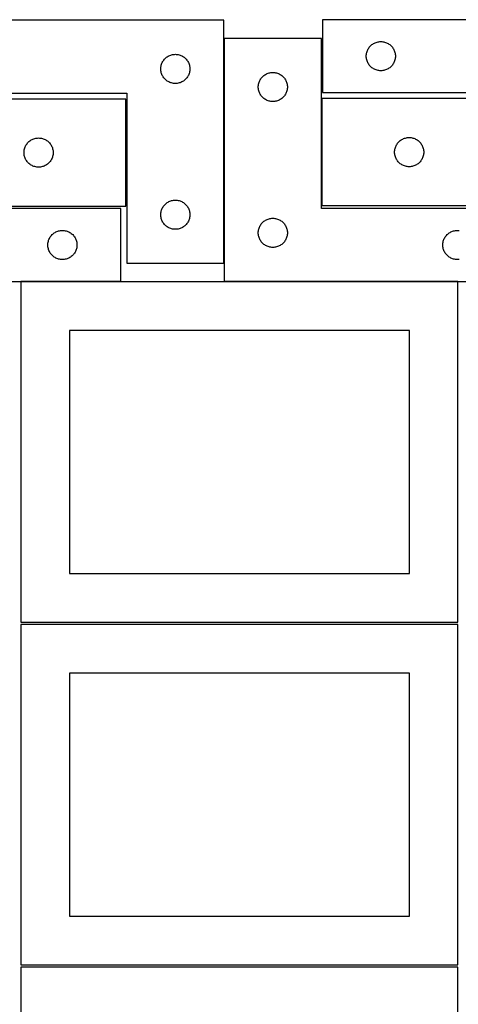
# Model space of a CAD drawing. Header units: millimetres. Extents: x 7 to 1243, y 7 to 2493.
# Tile 16 of 19: x 549 to 820, y 1886 to 2493. Entities that reach past the tile are written whole.
import ezdxf

# ---------------------------------------------------------------- set-up
doc = ezdxf.new("R2010")
doc.units = ezdxf.units.MM
doc.layers.add('COMMON', color=5, linetype='CONTINUOUS', true_color=0x0000ff)
doc.layers.add('CUT', color=7, linetype='CONTINUOUS', true_color=0x000000)

msp = doc.modelspace()

# ---------------------------------------------------------------- linework, layer by layer
at = {"layer": 'COMMON'}
for p, q in [((675.076755, 2343.103583), (675.076755, 2481.930532)), ((611.201719, 2331.830532), (549.562864, 2331.830532)), ((819.562864, 2331.830532), (675.176755, 2331.830532))]:
    msp.add_line(p, q, dxfattribs=at)
at = {"layer": 'CUT'}
for p, q in [((674.976754, 2493.103583), (494.976754, 2493.103583)), ((674.976754, 2343.103583), (674.976754, 2493.103583)), ((915.928262, 2493.472479), (735.928262, 2493.472479)), ((735.928262, 2493.472479), (735.928262, 2448.472479)), ((735.176755, 2481.930532), (675.176755, 2481.930532)), ((675.176755, 2481.930532), (675.176755, 2331.930532)), ((735.176755, 2376.930532), (735.176755, 2481.930532)), ((768.484111, 2479.287395), (769.035307, 2479.49485)), ((769.035307, 2479.49485), (769.59889, 2479.665812)), ((769.59889, 2479.665812), (770.172449, 2479.799547)), ((770.172449, 2479.799547), (770.753526, 2479.895483)), ((770.753526, 2479.895483), (771.339634, 2479.953209)), ((771.339634, 2479.953209), (771.928262, 2479.972479)), ((771.928262, 2479.972479), (772.51689, 2479.953209)), ((772.51689, 2479.953209), (773.102998, 2479.895483)), ((773.102998, 2479.895483), (773.684075, 2479.799547)), ((773.684075, 2479.799547), (774.257633, 2479.665812)), ((774.257633, 2479.665812), (774.821217, 2479.49485)), ((774.821217, 2479.49485), (775.372413, 2479.287395)), ((763.101194, 2472.728292), (763.234929, 2473.301851)), ((763.234929, 2473.301851), (763.405891, 2473.865434)), ((763.405891, 2473.865434), (763.613346, 2474.41663)), ((763.613346, 2474.41663), (763.856407, 2474.953077)), ((763.856407, 2474.953077), (764.134033, 2475.472479)), ((764.134033, 2475.472479), (764.445035, 2475.972611)), ((764.445035, 2475.972611), (764.788082, 2476.451332)), ((764.788082, 2476.451332), (765.161704, 2476.906591)), ((765.161704, 2476.906591), (765.564301, 2477.33644)), ((765.564301, 2477.33644), (765.99415, 2477.739037)), ((765.99415, 2477.739037), (766.449409, 2478.112659)), ((766.449409, 2478.112659), (766.92813, 2478.455706)), ((766.92813, 2478.455706), (767.428262, 2478.766708)), ((767.428262, 2478.766708), (767.947664, 2479.044334)), ((767.947664, 2479.044334), (768.484111, 2479.287395)), ((775.372413, 2479.287395), (775.90886, 2479.044334)), ((775.90886, 2479.044334), (776.428262, 2478.766708)), ((776.428262, 2478.766708), (776.928394, 2478.455706)), ((776.928394, 2478.455706), (777.407115, 2478.112659)), ((777.407115, 2478.112659), (777.862374, 2477.739037)), ((777.862374, 2477.739037), (778.292223, 2477.33644)), ((778.292223, 2477.33644), (778.69482, 2476.906591)), ((778.69482, 2476.906591), (779.068442, 2476.451332)), ((779.068442, 2476.451332), (779.411488, 2475.972611)), ((779.411488, 2475.972611), (779.72249, 2475.472479)), ((779.72249, 2475.472479), (780.000117, 2474.953077)), ((780.000117, 2474.953077), (780.243178, 2474.41663)), ((780.243178, 2474.41663), (780.450633, 2473.865434)), ((780.450633, 2473.865434), (780.621594, 2473.301851)), ((780.621594, 2473.301851), (780.755329, 2472.728292)), ((636.9049, 2467.084181), (637.182526, 2467.603583)), ((637.182526, 2467.603583), (637.493528, 2468.103715)), ((637.493528, 2468.103715), (637.836574, 2468.582435)), ((637.836574, 2468.582435), (638.210196, 2469.037695)), ((638.210196, 2469.037695), (638.612793, 2469.467544)), ((638.612793, 2469.467544), (639.042642, 2469.870141)), ((639.042642, 2469.870141), (639.497901, 2470.243763)), ((639.497901, 2470.243763), (639.976622, 2470.586809)), ((639.976622, 2470.586809), (640.476754, 2470.897811)), ((640.476754, 2470.897811), (640.996156, 2471.175437)), ((640.996156, 2471.175437), (641.532603, 2471.418498)), ((641.532603, 2471.418498), (642.083799, 2471.625954)), ((642.083799, 2471.625954), (642.647383, 2471.796915)), ((642.647383, 2471.796915), (643.220941, 2471.93065)), ((643.220941, 2471.93065), (643.802019, 2472.026586)), ((643.802019, 2472.026586), (644.388126, 2472.084313)), ((644.388126, 2472.084313), (644.976754, 2472.103583)), ((644.976754, 2472.103583), (645.565382, 2472.084313)), ((645.565382, 2472.084313), (646.15149, 2472.026586)), ((646.15149, 2472.026586), (646.732567, 2471.93065)), ((646.732567, 2471.93065), (647.306126, 2471.796915)), ((647.306126, 2471.796915), (647.869709, 2471.625954)), ((647.869709, 2471.625954), (648.420905, 2471.418498)), ((648.420905, 2471.418498), (648.957353, 2471.175437)), ((648.957353, 2471.175437), (649.476754, 2470.897811)), ((649.476754, 2470.897811), (649.976886, 2470.586809)), ((649.976886, 2470.586809), (650.455607, 2470.243763)), ((650.455607, 2470.243763), (650.910867, 2469.870141)), ((650.910867, 2469.870141), (651.340715, 2469.467544)), ((651.340715, 2469.467544), (651.743313, 2469.037695)), ((651.743313, 2469.037695), (652.116934, 2468.582435)), ((652.116934, 2468.582435), (652.459981, 2468.103715)), ((652.459981, 2468.103715), (652.770983, 2467.603583)), ((652.770983, 2467.603583), (653.048609, 2467.084181)), ((762.928262, 2470.972479), (762.947532, 2471.561107)), ((762.947532, 2470.383851), (762.928262, 2470.972479)), ((762.947532, 2471.561107), (763.005258, 2472.147215)), ((763.005258, 2469.797743), (762.947532, 2470.383851)), ((763.005258, 2472.147215), (763.101194, 2472.728292)), ((763.101194, 2469.216666), (763.005258, 2469.797743)), ((763.234929, 2468.643108), (763.101194, 2469.216666)), ((763.405891, 2468.079524), (763.234929, 2468.643108)), ((763.613346, 2467.528328), (763.405891, 2468.079524)), ((763.856407, 2466.991881), (763.613346, 2467.528328)), ((780.243178, 2467.528328), (780.000117, 2466.991881)), ((780.450633, 2468.079524), (780.243178, 2467.528328)), ((780.621594, 2468.643108), (780.450633, 2468.079524)), ((780.755329, 2469.216666), (780.621594, 2468.643108)), ((780.755329, 2472.728292), (780.851266, 2472.147215)), ((780.851266, 2469.797743), (780.755329, 2469.216666)), ((780.851266, 2472.147215), (780.908992, 2471.561107)), ((780.908992, 2470.383851), (780.851266, 2469.797743)), ((780.908992, 2471.561107), (780.928262, 2470.972479)), ((780.928262, 2470.972479), (780.908992, 2470.383851)), ((635.976754, 2463.103583), (635.996024, 2463.692211)), ((635.996024, 2462.514954), (635.976754, 2463.103583)), ((635.996024, 2463.692211), (636.053751, 2464.278318)), ((636.053751, 2461.928847), (635.996024, 2462.514954)), ((636.053751, 2464.278318), (636.149687, 2464.859396)), ((636.149687, 2461.34777), (636.053751, 2461.928847)), ((636.149687, 2464.859396), (636.283422, 2465.432954)), ((636.283422, 2460.774211), (636.149687, 2461.34777)), ((636.283422, 2465.432954), (636.454383, 2465.996538)), ((636.454383, 2465.996538), (636.661838, 2466.547734)), ((636.661838, 2466.547734), (636.9049, 2467.084181)), ((653.048609, 2467.084181), (653.29167, 2466.547734)), ((653.29167, 2466.547734), (653.499125, 2465.996538)), ((653.499125, 2465.996538), (653.670087, 2465.432954)), ((653.670087, 2465.432954), (653.803822, 2464.859396)), ((653.803822, 2461.34777), (653.670087, 2460.774211)), ((653.803822, 2464.859396), (653.899758, 2464.278318)), ((653.899758, 2461.928847), (653.803822, 2461.34777)), ((653.899758, 2464.278318), (653.957485, 2463.692211)), ((653.957485, 2462.514954), (653.899758, 2461.928847)), ((653.957485, 2463.692211), (653.976754, 2463.103583)), ((653.976754, 2463.103583), (653.957485, 2462.514954)), ((764.134033, 2466.472479), (763.856407, 2466.991881)), ((764.445035, 2465.972347), (764.134033, 2466.472479)), ((764.788082, 2465.493626), (764.445035, 2465.972347)), ((765.161704, 2465.038367), (764.788082, 2465.493626)), ((765.564301, 2464.608518), (765.161704, 2465.038367)), ((765.99415, 2464.205921), (765.564301, 2464.608518)), ((766.449409, 2463.832299), (765.99415, 2464.205921)), ((766.92813, 2463.489253), (766.449409, 2463.832299)), ((767.428262, 2463.17825), (766.92813, 2463.489253)), ((767.947664, 2462.900624), (767.428262, 2463.17825)), ((768.484111, 2462.657563), (767.947664, 2462.900624)), ((769.035307, 2462.450108), (768.484111, 2462.657563)), ((769.59889, 2462.279147), (769.035307, 2462.450108)), ((770.172449, 2462.145412), (769.59889, 2462.279147)), ((770.753526, 2462.049475), (770.172449, 2462.145412)), ((771.339634, 2461.991749), (770.753526, 2462.049475)), ((771.928262, 2461.972479), (771.339634, 2461.991749)), ((772.51689, 2461.991749), (771.928262, 2461.972479)), ((773.102998, 2462.049475), (772.51689, 2461.991749)), ((773.684075, 2462.145412), (773.102998, 2462.049475)), ((774.257633, 2462.279147), (773.684075, 2462.145412)), ((774.821217, 2462.450108), (774.257633, 2462.279147)), ((775.372413, 2462.657563), (774.821217, 2462.450108)), ((775.90886, 2462.900624), (775.372413, 2462.657563)), ((776.428262, 2463.17825), (775.90886, 2462.900624)), ((776.928394, 2463.489253), (776.428262, 2463.17825)), ((777.407115, 2463.832299), (776.928394, 2463.489253)), ((777.862374, 2464.205921), (777.407115, 2463.832299)), ((778.292223, 2464.608518), (777.862374, 2464.205921)), ((778.69482, 2465.038367), (778.292223, 2464.608518)), ((779.068442, 2465.493626), (778.69482, 2465.038367)), ((779.411488, 2465.972347), (779.068442, 2465.493626)), ((779.72249, 2466.472479), (779.411488, 2465.972347)), ((780.000117, 2466.991881), (779.72249, 2466.472479)), ((636.454383, 2460.210627), (636.283422, 2460.774211)), ((636.661838, 2459.659432), (636.454383, 2460.210627)), ((636.9049, 2459.122984), (636.661838, 2459.659432)), ((637.182526, 2458.603583), (636.9049, 2459.122984)), ((637.493528, 2458.103451), (637.182526, 2458.603583)), ((637.836574, 2457.62473), (637.493528, 2458.103451)), ((638.210196, 2457.16947), (637.836574, 2457.62473)), ((638.612793, 2456.739622), (638.210196, 2457.16947)), ((639.042642, 2456.337024), (638.612793, 2456.739622)), ((639.497901, 2455.963403), (639.042642, 2456.337024)), ((639.976622, 2455.620356), (639.497901, 2455.963403)), ((640.476754, 2455.309354), (639.976622, 2455.620356)), ((640.996156, 2455.031728), (640.476754, 2455.309354)), ((649.476754, 2455.309354), (648.957353, 2455.031728)), ((649.976886, 2455.620356), (649.476754, 2455.309354)), ((650.455607, 2455.963403), (649.976886, 2455.620356)), ((650.910867, 2456.337024), (650.455607, 2455.963403)), ((651.340715, 2456.739622), (650.910867, 2456.337024)), ((651.743313, 2457.16947), (651.340715, 2456.739622)), ((652.116934, 2457.62473), (651.743313, 2457.16947)), ((652.459981, 2458.103451), (652.116934, 2457.62473)), ((652.770983, 2458.603583), (652.459981, 2458.103451)), ((653.048609, 2459.122984), (652.770983, 2458.603583)), ((653.29167, 2459.659432), (653.048609, 2459.122984)), ((653.499125, 2460.210627), (653.29167, 2459.659432)), ((653.670087, 2460.774211), (653.499125, 2460.210627)), ((696.654384, 2454.823488), (696.861839, 2455.374683)), ((696.861839, 2455.374683), (697.104901, 2455.911131)), ((697.104901, 2455.911131), (697.382527, 2456.430532)), ((697.382527, 2456.430532), (697.693529, 2456.930664)), ((697.693529, 2456.930664), (698.036575, 2457.409385)), ((698.036575, 2457.409385), (698.410197, 2457.864645)), ((698.410197, 2457.864645), (698.812794, 2458.294493)), ((698.812794, 2458.294493), (699.242643, 2458.697091)), ((699.242643, 2458.697091), (699.697902, 2459.070712)), ((699.697902, 2459.070712), (700.176623, 2459.413759)), ((700.176623, 2459.413759), (700.676755, 2459.724761)), ((700.676755, 2459.724761), (701.196157, 2460.002387)), ((701.196157, 2460.002387), (701.732604, 2460.245448)), ((701.732604, 2460.245448), (702.2838, 2460.452904)), ((702.2838, 2460.452904), (702.847384, 2460.623865)), ((702.847384, 2460.623865), (703.420942, 2460.7576)), ((703.420942, 2460.7576), (704.00202, 2460.853536)), ((704.00202, 2460.853536), (704.588127, 2460.911263)), ((704.588127, 2460.911263), (705.176755, 2460.930532)), ((705.176755, 2460.930532), (705.765383, 2460.911263)), ((705.765383, 2460.911263), (706.351491, 2460.853536)), ((706.351491, 2460.853536), (706.932568, 2460.7576)), ((706.932568, 2460.7576), (707.506127, 2460.623865)), ((707.506127, 2460.623865), (708.06971, 2460.452904)), ((708.06971, 2460.452904), (708.620906, 2460.245448)), ((708.620906, 2460.245448), (709.157354, 2460.002387)), ((709.157354, 2460.002387), (709.676755, 2459.724761)), ((709.676755, 2459.724761), (710.176887, 2459.413759)), ((710.176887, 2459.413759), (710.655608, 2459.070712)), ((710.655608, 2459.070712), (711.110868, 2458.697091)), ((711.110868, 2458.697091), (711.540716, 2458.294493)), ((711.540716, 2458.294493), (711.943314, 2457.864645)), ((711.943314, 2457.864645), (712.316935, 2457.409385)), ((712.316935, 2457.409385), (712.659982, 2456.930664)), ((712.659982, 2456.930664), (712.970984, 2456.430532)), ((712.970984, 2456.430532), (713.24861, 2455.911131)), ((713.24861, 2455.911131), (713.491671, 2455.374683)), ((713.491671, 2455.374683), (713.699126, 2454.823488)), ((641.532603, 2454.788667), (640.996156, 2455.031728)), ((642.083799, 2454.581211), (641.532603, 2454.788667)), ((642.647383, 2454.41025), (642.083799, 2454.581211)), ((643.220941, 2454.276515), (642.647383, 2454.41025)), ((643.802019, 2454.180579), (643.220941, 2454.276515)), ((644.388126, 2454.122852), (643.802019, 2454.180579)), ((644.976754, 2454.103583), (644.388126, 2454.122852)), ((645.565382, 2454.122852), (644.976754, 2454.103583)), ((646.15149, 2454.180579), (645.565382, 2454.122852)), ((646.732567, 2454.276515), (646.15149, 2454.180579)), ((647.306126, 2454.41025), (646.732567, 2454.276515)), ((647.869709, 2454.581211), (647.306126, 2454.41025)), ((648.420905, 2454.788667), (647.869709, 2454.581211)), ((648.957353, 2455.031728), (648.420905, 2454.788667)), ((696.176755, 2451.930532), (696.196025, 2452.519161)), ((696.196025, 2451.341904), (696.176755, 2451.930532)), ((696.196025, 2452.519161), (696.253752, 2453.105268)), ((696.253752, 2450.755797), (696.196025, 2451.341904)), ((696.253752, 2453.105268), (696.349688, 2453.686345)), ((696.349688, 2450.174719), (696.253752, 2450.755797)), ((696.349688, 2453.686345), (696.483423, 2454.259904)), ((696.483423, 2449.601161), (696.349688, 2450.174719)), ((696.483423, 2454.259904), (696.654384, 2454.823488)), ((696.654384, 2449.037577), (696.483423, 2449.601161)), ((696.861839, 2448.486381), (696.654384, 2449.037577)), ((713.699126, 2449.037577), (713.491671, 2448.486381)), ((713.699126, 2454.823488), (713.870088, 2454.259904)), ((713.870088, 2449.601161), (713.699126, 2449.037577)), ((713.870088, 2454.259904), (714.003823, 2453.686345)), ((714.003823, 2450.174719), (713.870088, 2449.601161)), ((714.003823, 2453.686345), (714.099759, 2453.105268)), ((714.099759, 2450.755797), (714.003823, 2450.174719)), ((714.099759, 2453.105268), (714.157486, 2452.519161)), ((714.157486, 2451.341904), (714.099759, 2450.755797)), ((714.157486, 2452.519161), (714.176755, 2451.930532)), ((714.176755, 2451.930532), (714.157486, 2451.341904)), ((494.976754, 2448.103583), (614.976754, 2448.103583)), ((614.476131, 2444.467352), (506.476131, 2444.467352)), ((614.476131, 2378.467352), (614.476131, 2444.467352)), ((614.976754, 2448.103583), (614.976754, 2343.103583)), ((697.104901, 2447.949934), (696.861839, 2448.486381)), ((697.382527, 2447.430532), (697.104901, 2447.949934)), ((697.693529, 2446.9304), (697.382527, 2447.430532)), ((698.036575, 2446.451679), (697.693529, 2446.9304)), ((698.410197, 2445.99642), (698.036575, 2446.451679)), ((698.812794, 2445.566571), (698.410197, 2445.99642)), ((699.242643, 2445.163974), (698.812794, 2445.566571)), ((699.697902, 2444.790352), (699.242643, 2445.163974)), ((700.176623, 2444.447306), (699.697902, 2444.790352)), ((700.676755, 2444.136304), (700.176623, 2444.447306)), ((701.196157, 2443.858678), (700.676755, 2444.136304)), ((701.732604, 2443.615617), (701.196157, 2443.858678)), ((702.2838, 2443.408161), (701.732604, 2443.615617)), ((702.847384, 2443.2372), (702.2838, 2443.408161)), ((703.420942, 2443.103465), (702.847384, 2443.2372)), ((704.00202, 2443.007529), (703.420942, 2443.103465)), ((704.588127, 2442.949802), (704.00202, 2443.007529)), ((705.176755, 2442.930532), (704.588127, 2442.949802)), ((705.765383, 2442.949802), (705.176755, 2442.930532)), ((706.351491, 2443.007529), (705.765383, 2442.949802)), ((706.932568, 2443.103465), (706.351491, 2443.007529)), ((707.506127, 2443.2372), (706.932568, 2443.103465)), ((708.06971, 2443.408161), (707.506127, 2443.2372)), ((708.620906, 2443.615617), (708.06971, 2443.408161)), ((709.157354, 2443.858678), (708.620906, 2443.615617)), ((709.676755, 2444.136304), (709.157354, 2443.858678)), ((710.176887, 2444.447306), (709.676755, 2444.136304)), ((710.655608, 2444.790352), (710.176887, 2444.447306)), ((711.110868, 2445.163974), (710.655608, 2444.790352)), ((711.540716, 2445.566571), (711.110868, 2445.163974)), ((711.943314, 2445.99642), (711.540716, 2445.566571)), ((712.316935, 2446.451679), (711.943314, 2445.99642)), ((712.659982, 2446.9304), (712.316935, 2446.451679)), ((712.970984, 2447.430532), (712.659982, 2446.9304)), ((713.24861, 2447.949934), (712.970984, 2447.430532)), ((713.491671, 2448.486381), (713.24861, 2447.949934)), ((843.431056, 2444.739324), (735.431056, 2444.739324)), ((735.431056, 2444.739324), (735.431056, 2378.739324)), ((735.928262, 2448.472479), (855.928262, 2448.472479)), ((554.542018, 2418.23391), (554.997278, 2418.607532)), ((554.997278, 2418.607532), (555.475999, 2418.950578)), ((555.475999, 2418.950578), (555.976131, 2419.26158)), ((555.976131, 2419.26158), (556.495532, 2419.539206)), ((556.495532, 2419.539206), (557.03198, 2419.782268)), ((557.03198, 2419.782268), (557.583175, 2419.989723)), ((557.583175, 2419.989723), (558.146759, 2420.160684)), ((558.146759, 2420.160684), (558.720318, 2420.294419)), ((558.720318, 2420.294419), (559.301395, 2420.390355)), ((559.301395, 2420.390355), (559.887502, 2420.448082)), ((559.887502, 2420.448082), (560.476131, 2420.467352)), ((560.476131, 2420.467352), (561.064759, 2420.448082)), ((561.064759, 2420.448082), (561.650866, 2420.390355)), ((561.650866, 2420.390355), (562.231944, 2420.294419)), ((562.231944, 2420.294419), (562.805502, 2420.160684)), ((562.805502, 2420.160684), (563.369086, 2419.989723)), ((563.369086, 2419.989723), (563.920282, 2419.782268)), ((563.920282, 2419.782268), (564.456729, 2419.539206)), ((564.456729, 2419.539206), (564.976131, 2419.26158)), ((564.976131, 2419.26158), (565.476263, 2418.950578)), ((565.476263, 2418.950578), (565.954983, 2418.607532)), ((565.954983, 2418.607532), (566.410243, 2418.23391)), ((783.496944, 2418.505883), (783.952203, 2418.879504)), ((783.952203, 2418.879504), (784.430924, 2419.222551)), ((784.430924, 2419.222551), (784.931056, 2419.533553)), ((784.931056, 2419.533553), (785.450458, 2419.811179)), ((785.450458, 2419.811179), (785.986905, 2420.05424)), ((785.986905, 2420.05424), (786.538101, 2420.261696)), ((786.538101, 2420.261696), (787.101685, 2420.432657)), ((787.101685, 2420.432657), (787.675243, 2420.566392)), ((787.675243, 2420.566392), (788.25632, 2420.662328)), ((788.25632, 2420.662328), (788.842428, 2420.720055)), ((788.842428, 2420.720055), (789.431056, 2420.739324)), ((789.431056, 2420.739324), (790.019684, 2420.720055)), ((790.019684, 2420.720055), (790.605792, 2420.662328)), ((790.605792, 2420.662328), (791.186869, 2420.566392)), ((791.186869, 2420.566392), (791.760428, 2420.432657)), ((791.760428, 2420.432657), (792.324011, 2420.261696)), ((792.324011, 2420.261696), (792.875207, 2420.05424)), ((792.875207, 2420.05424), (793.411654, 2419.811179)), ((793.411654, 2419.811179), (793.931056, 2419.533553)), ((793.931056, 2419.533553), (794.431188, 2419.222551)), ((794.431188, 2419.222551), (794.909909, 2418.879504)), ((794.909909, 2418.879504), (795.365169, 2418.505883)), ((551.4954, 2412.05598), (551.553127, 2412.642087)), ((551.553127, 2412.642087), (551.649063, 2413.223165)), ((551.649063, 2413.223165), (551.782798, 2413.796723)), ((551.782798, 2413.796723), (551.953759, 2414.360307)), ((551.953759, 2414.360307), (552.161215, 2414.911503)), ((552.161215, 2414.911503), (552.404276, 2415.44795)), ((552.404276, 2415.44795), (552.681902, 2415.967352)), ((552.681902, 2415.967352), (552.992904, 2416.467484)), ((552.992904, 2416.467484), (553.335951, 2416.946205)), ((553.335951, 2416.946205), (553.709572, 2417.401464)), ((553.709572, 2417.401464), (554.11217, 2417.831313)), ((554.11217, 2417.831313), (554.542018, 2418.23391)), ((566.410243, 2418.23391), (566.840092, 2417.831313)), ((566.840092, 2417.831313), (567.242689, 2417.401464)), ((567.242689, 2417.401464), (567.616311, 2416.946205)), ((567.616311, 2416.946205), (567.959357, 2416.467484)), ((567.959357, 2416.467484), (568.270359, 2415.967352)), ((568.270359, 2415.967352), (568.547985, 2415.44795)), ((568.547985, 2415.44795), (568.791046, 2414.911503)), ((568.791046, 2414.911503), (568.998502, 2414.360307)), ((568.998502, 2414.360307), (569.169463, 2413.796723)), ((569.169463, 2413.796723), (569.303198, 2413.223165)), ((569.303198, 2413.223165), (569.399134, 2412.642087)), ((569.399134, 2412.642087), (569.456861, 2412.05598)), ((780.450326, 2412.327953), (780.508052, 2412.91406)), ((780.508052, 2412.91406), (780.603989, 2413.495137)), ((780.603989, 2413.495137), (780.737724, 2414.068696)), ((780.737724, 2414.068696), (780.908685, 2414.63228)), ((780.908685, 2414.63228), (781.11614, 2415.183475)), ((781.11614, 2415.183475), (781.359201, 2415.719923)), ((781.359201, 2415.719923), (781.636828, 2416.239324)), ((781.636828, 2416.239324), (781.94783, 2416.739456)), ((781.94783, 2416.739456), (782.290876, 2417.218177)), ((782.290876, 2417.218177), (782.664498, 2417.673437)), ((782.664498, 2417.673437), (783.067095, 2418.103285)), ((783.067095, 2418.103285), (783.496944, 2418.505883)), ((795.365169, 2418.505883), (795.795017, 2418.103285)), ((795.795017, 2418.103285), (796.197614, 2417.673437)), ((796.197614, 2417.673437), (796.571236, 2417.218177)), ((796.571236, 2417.218177), (796.914283, 2416.739456)), ((796.914283, 2416.739456), (797.225285, 2416.239324)), ((797.225285, 2416.239324), (797.502911, 2415.719923)), ((797.502911, 2415.719923), (797.745972, 2415.183475)), ((797.745972, 2415.183475), (797.953427, 2414.63228)), ((797.953427, 2414.63228), (798.124389, 2414.068696)), ((798.124389, 2414.068696), (798.258124, 2413.495137)), ((798.258124, 2413.495137), (798.35406, 2412.91406)), ((798.35406, 2412.91406), (798.411786, 2412.327953)), ((551.476131, 2411.467352), (551.4954, 2412.05598)), ((551.4954, 2410.878724), (551.476131, 2411.467352)), ((551.553127, 2410.292616), (551.4954, 2410.878724)), ((551.649063, 2409.711539), (551.553127, 2410.292616)), ((551.782798, 2409.13798), (551.649063, 2409.711539)), ((551.953759, 2408.574397), (551.782798, 2409.13798)), ((552.161215, 2408.023201), (551.953759, 2408.574397)), ((552.404276, 2407.486754), (552.161215, 2408.023201)), ((552.681902, 2406.967352), (552.404276, 2407.486754)), ((552.992904, 2406.46722), (552.681902, 2406.967352)), ((553.335951, 2405.988499), (552.992904, 2406.46722)), ((567.959357, 2406.46722), (567.616311, 2405.988499)), ((568.270359, 2406.967352), (567.959357, 2406.46722)), ((568.547985, 2407.486754), (568.270359, 2406.967352)), ((568.791046, 2408.023201), (568.547985, 2407.486754)), ((568.998502, 2408.574397), (568.791046, 2408.023201)), ((569.169463, 2409.13798), (568.998502, 2408.574397)), ((569.303198, 2409.711539), (569.169463, 2409.13798)), ((569.399134, 2410.292616), (569.303198, 2409.711539)), ((569.456861, 2410.878724), (569.399134, 2410.292616)), ((569.456861, 2412.05598), (569.476131, 2411.467352)), ((569.476131, 2411.467352), (569.456861, 2410.878724)), ((780.431056, 2411.739324), (780.450326, 2412.327953)), ((780.450326, 2411.150696), (780.431056, 2411.739324)), ((780.508052, 2410.564589), (780.450326, 2411.150696)), ((780.603989, 2409.983511), (780.508052, 2410.564589)), ((780.737724, 2409.409953), (780.603989, 2409.983511)), ((780.908685, 2408.846369), (780.737724, 2409.409953)), ((781.11614, 2408.295173), (780.908685, 2408.846369)), ((781.359201, 2407.758726), (781.11614, 2408.295173)), ((781.636828, 2407.239324), (781.359201, 2407.758726)), ((781.94783, 2406.739192), (781.636828, 2407.239324)), ((782.290876, 2406.260472), (781.94783, 2406.739192)), ((796.914283, 2406.739192), (796.571236, 2406.260472)), ((797.225285, 2407.239324), (796.914283, 2406.739192)), ((797.502911, 2407.758726), (797.225285, 2407.239324)), ((797.745972, 2408.295173), (797.502911, 2407.758726)), ((797.953427, 2408.846369), (797.745972, 2408.295173)), ((798.124389, 2409.409953), (797.953427, 2408.846369)), ((798.258124, 2409.983511), (798.124389, 2409.409953)), ((798.35406, 2410.564589), (798.258124, 2409.983511)), ((798.411786, 2411.150696), (798.35406, 2410.564589)), ((798.411786, 2412.327953), (798.431056, 2411.739324)), ((798.431056, 2411.739324), (798.411786, 2411.150696)), ((553.709572, 2405.533239), (553.335951, 2405.988499)), ((554.11217, 2405.103391), (553.709572, 2405.533239)), ((554.542018, 2404.700793), (554.11217, 2405.103391)), ((554.997278, 2404.327172), (554.542018, 2404.700793)), ((555.475999, 2403.984125), (554.997278, 2404.327172)), ((555.976131, 2403.673123), (555.475999, 2403.984125)), ((556.495532, 2403.395497), (555.976131, 2403.673123)), ((557.03198, 2403.152436), (556.495532, 2403.395497)), ((557.583175, 2402.944981), (557.03198, 2403.152436)), ((558.146759, 2402.774019), (557.583175, 2402.944981)), ((558.720318, 2402.640284), (558.146759, 2402.774019)), ((559.301395, 2402.544348), (558.720318, 2402.640284)), ((559.887502, 2402.486621), (559.301395, 2402.544348)), ((560.476131, 2402.467352), (559.887502, 2402.486621)), ((561.064759, 2402.486621), (560.476131, 2402.467352)), ((561.650866, 2402.544348), (561.064759, 2402.486621)), ((562.231944, 2402.640284), (561.650866, 2402.544348)), ((562.805502, 2402.774019), (562.231944, 2402.640284)), ((563.369086, 2402.944981), (562.805502, 2402.774019)), ((563.920282, 2403.152436), (563.369086, 2402.944981)), ((564.456729, 2403.395497), (563.920282, 2403.152436)), ((564.976131, 2403.673123), (564.456729, 2403.395497)), ((565.476263, 2403.984125), (564.976131, 2403.673123)), ((565.954983, 2404.327172), (565.476263, 2403.984125)), ((566.410243, 2404.700793), (565.954983, 2404.327172)), ((566.840092, 2405.103391), (566.410243, 2404.700793)), ((567.242689, 2405.533239), (566.840092, 2405.103391)), ((567.616311, 2405.988499), (567.242689, 2405.533239)), ((782.664498, 2405.805212), (782.290876, 2406.260472)), ((783.067095, 2405.375363), (782.664498, 2405.805212)), ((783.496944, 2404.972766), (783.067095, 2405.375363)), ((783.952203, 2404.599144), (783.496944, 2404.972766)), ((784.430924, 2404.256098), (783.952203, 2404.599144)), ((784.931056, 2403.945096), (784.430924, 2404.256098)), ((785.450458, 2403.66747), (784.931056, 2403.945096)), ((785.986905, 2403.424409), (785.450458, 2403.66747)), ((786.538101, 2403.216953), (785.986905, 2403.424409)), ((787.101685, 2403.045992), (786.538101, 2403.216953)), ((787.675243, 2402.912257), (787.101685, 2403.045992)), ((788.25632, 2402.816321), (787.675243, 2402.912257)), ((788.842428, 2402.758594), (788.25632, 2402.816321)), ((789.431056, 2402.739324), (788.842428, 2402.758594)), ((790.019684, 2402.758594), (789.431056, 2402.739324)), ((790.605792, 2402.816321), (790.019684, 2402.758594)), ((791.186869, 2402.912257), (790.605792, 2402.816321)), ((791.760428, 2403.045992), (791.186869, 2402.912257)), ((792.324011, 2403.216953), (791.760428, 2403.045992)), ((792.875207, 2403.424409), (792.324011, 2403.216953)), ((793.411654, 2403.66747), (792.875207, 2403.424409)), ((793.931056, 2403.945096), (793.411654, 2403.66747)), ((794.431188, 2404.256098), (793.931056, 2403.945096)), ((794.909909, 2404.599144), (794.431188, 2404.256098)), ((795.365169, 2404.972766), (794.909909, 2404.599144)), ((795.795017, 2405.375363), (795.365169, 2404.972766)), ((796.197614, 2405.805212), (795.795017, 2405.375363)), ((796.571236, 2406.260472), (796.197614, 2405.805212)), ((611.201719, 2376.930532), (491.201719, 2376.930532)), ((506.476131, 2378.467352), (614.476131, 2378.467352)), ((611.201719, 2331.930532), (611.201719, 2376.930532)), ((636.454383, 2375.996538), (636.661838, 2376.547734)), ((636.661838, 2376.547734), (636.9049, 2377.084181)), ((636.9049, 2377.084181), (637.182526, 2377.603583)), ((637.182526, 2377.603583), (637.493528, 2378.103715)), ((637.493528, 2378.103715), (637.836574, 2378.582435)), ((637.836574, 2378.582435), (638.210196, 2379.037695)), ((638.210196, 2379.037695), (638.612793, 2379.467544)), ((638.612793, 2379.467544), (639.042642, 2379.870141)), ((639.042642, 2379.870141), (639.497901, 2380.243763)), ((639.497901, 2380.243763), (639.976622, 2380.586809)), ((639.976622, 2380.586809), (640.476754, 2380.897811)), ((640.476754, 2380.897811), (640.996156, 2381.175437)), ((640.996156, 2381.175437), (641.532603, 2381.418498)), ((641.532603, 2381.418498), (642.083799, 2381.625954)), ((642.083799, 2381.625954), (642.647383, 2381.796915)), ((642.647383, 2381.796915), (643.220941, 2381.93065)), ((643.220941, 2381.93065), (643.802019, 2382.026586)), ((643.802019, 2382.026586), (644.388126, 2382.084313)), ((644.388126, 2382.084313), (644.976754, 2382.103583)), ((644.976754, 2382.103583), (645.565382, 2382.084313)), ((645.565382, 2382.084313), (646.15149, 2382.026586)), ((646.15149, 2382.026586), (646.732567, 2381.93065)), ((646.732567, 2381.93065), (647.306126, 2381.796915)), ((647.306126, 2381.796915), (647.869709, 2381.625954)), ((647.869709, 2381.625954), (648.420905, 2381.418498)), ((648.420905, 2381.418498), (648.957353, 2381.175437)), ((648.957353, 2381.175437), (649.476754, 2380.897811)), ((649.476754, 2380.897811), (649.976886, 2380.586809)), ((649.976886, 2380.586809), (650.455607, 2380.243763)), ((650.455607, 2380.243763), (650.910867, 2379.870141)), ((650.910867, 2379.870141), (651.340715, 2379.467544)), ((651.340715, 2379.467544), (651.743313, 2379.037695)), ((651.743313, 2379.037695), (652.116934, 2378.582435)), ((652.116934, 2378.582435), (652.459981, 2378.103715)), ((652.459981, 2378.103715), (652.770983, 2377.603583)), ((652.770983, 2377.603583), (653.048609, 2377.084181)), ((653.048609, 2377.084181), (653.29167, 2376.547734)), ((653.29167, 2376.547734), (653.499125, 2375.996538)), ((855.176755, 2376.930532), (735.176755, 2376.930532)), ((735.431056, 2378.739324), (843.431056, 2378.739324)), ((635.976754, 2373.103583), (635.996024, 2373.692211)), ((635.996024, 2372.514954), (635.976754, 2373.103583)), ((635.996024, 2373.692211), (636.053751, 2374.278318)), ((636.053751, 2371.928847), (635.996024, 2372.514954)), ((636.053751, 2374.278318), (636.149687, 2374.859396)), ((636.149687, 2371.34777), (636.053751, 2371.928847)), ((636.149687, 2374.859396), (636.283422, 2375.432954)), ((636.283422, 2370.774211), (636.149687, 2371.34777)), ((636.283422, 2375.432954), (636.454383, 2375.996538)), ((636.454383, 2370.210627), (636.283422, 2370.774211)), ((636.661838, 2369.659432), (636.454383, 2370.210627)), ((653.499125, 2370.210627), (653.29167, 2369.659432)), ((653.499125, 2375.996538), (653.670087, 2375.432954)), ((653.670087, 2370.774211), (653.499125, 2370.210627)), ((653.670087, 2375.432954), (653.803822, 2374.859396)), ((653.803822, 2371.34777), (653.670087, 2370.774211)), ((653.803822, 2374.859396), (653.899758, 2374.278318)), ((653.899758, 2371.928847), (653.803822, 2371.34777)), ((653.899758, 2374.278318), (653.957485, 2373.692211)), ((653.957485, 2372.514954), (653.899758, 2371.928847)), ((653.957485, 2373.692211), (653.976754, 2373.103583)), ((653.976754, 2373.103583), (653.957485, 2372.514954)), ((700.676755, 2369.724761), (701.196157, 2370.002387)), ((701.196157, 2370.002387), (701.732604, 2370.245448)), ((701.732604, 2370.245448), (702.2838, 2370.452904)), ((702.2838, 2370.452904), (702.847384, 2370.623865)), ((702.847384, 2370.623865), (703.420942, 2370.7576)), ((703.420942, 2370.7576), (704.00202, 2370.853536)), ((704.00202, 2370.853536), (704.588127, 2370.911263)), ((704.588127, 2370.911263), (705.176755, 2370.930532)), ((705.176755, 2370.930532), (705.765383, 2370.911263)), ((705.765383, 2370.911263), (706.351491, 2370.853536)), ((706.351491, 2370.853536), (706.932568, 2370.7576)), ((706.932568, 2370.7576), (707.506127, 2370.623865)), ((707.506127, 2370.623865), (708.06971, 2370.452904)), ((708.06971, 2370.452904), (708.620906, 2370.245448)), ((708.620906, 2370.245448), (709.157354, 2370.002387)), ((709.157354, 2370.002387), (709.676755, 2369.724761)), ((636.9049, 2369.122984), (636.661838, 2369.659432)), ((637.182526, 2368.603583), (636.9049, 2369.122984)), ((637.493528, 2368.103451), (637.182526, 2368.603583)), ((637.836574, 2367.62473), (637.493528, 2368.103451)), ((638.210196, 2367.16947), (637.836574, 2367.62473)), ((638.612793, 2366.739622), (638.210196, 2367.16947)), ((639.042642, 2366.337024), (638.612793, 2366.739622)), ((639.497901, 2365.963403), (639.042642, 2366.337024)), ((639.976622, 2365.620356), (639.497901, 2365.963403)), ((640.476754, 2365.309354), (639.976622, 2365.620356)), ((640.996156, 2365.031728), (640.476754, 2365.309354)), ((641.532603, 2364.788667), (640.996156, 2365.031728)), ((642.083799, 2364.581211), (641.532603, 2364.788667)), ((642.647383, 2364.41025), (642.083799, 2364.581211)), ((643.220941, 2364.276515), (642.647383, 2364.41025)), ((643.802019, 2364.180579), (643.220941, 2364.276515)), ((644.388126, 2364.122852), (643.802019, 2364.180579)), ((644.976754, 2364.103583), (644.388126, 2364.122852)), ((645.565382, 2364.122852), (644.976754, 2364.103583)), ((646.15149, 2364.180579), (645.565382, 2364.122852)), ((646.732567, 2364.276515), (646.15149, 2364.180579)), ((647.306126, 2364.41025), (646.732567, 2364.276515)), ((647.869709, 2364.581211), (647.306126, 2364.41025)), ((648.420905, 2364.788667), (647.869709, 2364.581211)), ((648.957353, 2365.031728), (648.420905, 2364.788667)), ((649.476754, 2365.309354), (648.957353, 2365.031728)), ((649.976886, 2365.620356), (649.476754, 2365.309354)), ((650.455607, 2365.963403), (649.976886, 2365.620356)), ((650.910867, 2366.337024), (650.455607, 2365.963403)), ((651.340715, 2366.739622), (650.910867, 2366.337024)), ((651.743313, 2367.16947), (651.340715, 2366.739622)), ((652.116934, 2367.62473), (651.743313, 2367.16947)), ((652.459981, 2368.103451), (652.116934, 2367.62473)), ((652.770983, 2368.603583), (652.459981, 2368.103451)), ((653.048609, 2369.122984), (652.770983, 2368.603583)), ((653.29167, 2369.659432), (653.048609, 2369.122984)), ((696.349688, 2363.686345), (696.483423, 2364.259904)), ((696.483423, 2364.259904), (696.654384, 2364.823488)), ((696.654384, 2364.823488), (696.861839, 2365.374683)), ((696.861839, 2365.374683), (697.104901, 2365.911131)), ((697.104901, 2365.911131), (697.382527, 2366.430532)), ((697.382527, 2366.430532), (697.693529, 2366.930664)), ((697.693529, 2366.930664), (698.036575, 2367.409385)), ((698.036575, 2367.409385), (698.410197, 2367.864645)), ((698.410197, 2367.864645), (698.812794, 2368.294493)), ((698.812794, 2368.294493), (699.242643, 2368.697091)), ((699.242643, 2368.697091), (699.697902, 2369.070712)), ((699.697902, 2369.070712), (700.176623, 2369.413759)), ((700.176623, 2369.413759), (700.676755, 2369.724761)), ((709.676755, 2369.724761), (710.176887, 2369.413759)), ((710.176887, 2369.413759), (710.655608, 2369.070712)), ((710.655608, 2369.070712), (711.110868, 2368.697091)), ((711.110868, 2368.697091), (711.540716, 2368.294493)), ((711.540716, 2368.294493), (711.943314, 2367.864645)), ((711.943314, 2367.864645), (712.316935, 2367.409385)), ((712.316935, 2367.409385), (712.659982, 2366.930664)), ((712.659982, 2366.930664), (712.970984, 2366.430532)), ((712.970984, 2366.430532), (713.24861, 2365.911131)), ((713.24861, 2365.911131), (713.491671, 2365.374683)), ((713.491671, 2365.374683), (713.699126, 2364.823488)), ((713.699126, 2364.823488), (713.870088, 2364.259904)), ((713.870088, 2364.259904), (714.003823, 2363.686345)), ((566.679348, 2357.323488), (566.886803, 2357.874683)), ((566.886803, 2357.874683), (567.129864, 2358.411131)), ((567.129864, 2358.411131), (567.40749, 2358.930532)), ((567.40749, 2358.930532), (567.718492, 2359.430664)), ((567.718492, 2359.430664), (568.061539, 2359.909385)), ((568.061539, 2359.909385), (568.43516, 2360.364645)), ((568.43516, 2360.364645), (568.837758, 2360.794493)), ((568.837758, 2360.794493), (569.267606, 2361.197091)), ((569.267606, 2361.197091), (569.722866, 2361.570712)), ((569.722866, 2361.570712), (570.201587, 2361.913759)), ((570.201587, 2361.913759), (570.701719, 2362.224761)), ((570.701719, 2362.224761), (571.22112, 2362.502387)), ((571.22112, 2362.502387), (571.757568, 2362.745448)), ((571.757568, 2362.745448), (572.308763, 2362.952904)), ((572.308763, 2362.952904), (572.872347, 2363.123865)), ((572.872347, 2363.123865), (573.445906, 2363.2576)), ((573.445906, 2363.2576), (574.026983, 2363.353536)), ((574.026983, 2363.353536), (574.613091, 2363.411263)), ((574.613091, 2363.411263), (575.201719, 2363.430532)), ((575.201719, 2363.430532), (575.790347, 2363.411263)), ((575.790347, 2363.411263), (576.376454, 2363.353536)), ((576.376454, 2363.353536), (576.957532, 2363.2576)), ((576.957532, 2363.2576), (577.53109, 2363.123865)), ((577.53109, 2363.123865), (578.094674, 2362.952904)), ((578.094674, 2362.952904), (578.64587, 2362.745448)), ((578.64587, 2362.745448), (579.182317, 2362.502387)), ((579.182317, 2362.502387), (579.701719, 2362.224761)), ((579.701719, 2362.224761), (580.201851, 2361.913759)), ((580.201851, 2361.913759), (580.680572, 2361.570712)), ((580.680572, 2361.570712), (581.135831, 2361.197091)), ((581.135831, 2361.197091), (581.56568, 2360.794493)), ((581.56568, 2360.794493), (581.968277, 2360.364645)), ((581.968277, 2360.364645), (582.341899, 2359.909385)), ((582.341899, 2359.909385), (582.684945, 2359.430664)), ((582.684945, 2359.430664), (582.995947, 2358.930532)), ((582.995947, 2358.930532), (583.273573, 2358.411131)), ((583.273573, 2358.411131), (583.516634, 2357.874683)), ((583.516634, 2357.874683), (583.72409, 2357.323488)), ((696.176755, 2361.930532), (696.196025, 2362.519161)), ((696.196025, 2361.341904), (696.176755, 2361.930532)), ((696.196025, 2362.519161), (696.253752, 2363.105268)), ((696.253752, 2360.755797), (696.196025, 2361.341904)), ((696.253752, 2363.105268), (696.349688, 2363.686345)), ((696.349688, 2360.174719), (696.253752, 2360.755797)), ((696.483423, 2359.601161), (696.349688, 2360.174719)), ((696.654384, 2359.037577), (696.483423, 2359.601161)), ((696.861839, 2358.486381), (696.654384, 2359.037577)), ((697.104901, 2357.949934), (696.861839, 2358.486381)), ((697.382527, 2357.430532), (697.104901, 2357.949934)), ((713.24861, 2357.949934), (712.970984, 2357.430532)), ((713.491671, 2358.486381), (713.24861, 2357.949934)), ((713.699126, 2359.037577), (713.491671, 2358.486381)), ((713.870088, 2359.601161), (713.699126, 2359.037577)), ((714.003823, 2360.174719), (713.870088, 2359.601161)), ((714.003823, 2363.686345), (714.099759, 2363.105268)), ((714.099759, 2360.755797), (714.003823, 2360.174719)), ((714.099759, 2363.105268), (714.157486, 2362.519161)), ((714.157486, 2361.341904), (714.099759, 2360.755797)), ((714.157486, 2362.519161), (714.176755, 2361.930532)), ((714.176755, 2361.930532), (714.157486, 2361.341904)), ((810.654384, 2357.323488), (810.861839, 2357.874683)), ((810.861839, 2357.874683), (811.104901, 2358.411131)), ((811.104901, 2358.411131), (811.382527, 2358.930532)), ((811.382527, 2358.930532), (811.693529, 2359.430664)), ((811.693529, 2359.430664), (812.036575, 2359.909385)), ((812.036575, 2359.909385), (812.410197, 2360.364645)), ((812.410197, 2360.364645), (812.812794, 2360.794493)), ((812.812794, 2360.794493), (813.242643, 2361.197091)), ((813.242643, 2361.197091), (813.697902, 2361.570712)), ((813.697902, 2361.570712), (814.176623, 2361.913759)), ((814.176623, 2361.913759), (814.676755, 2362.224761)), ((814.676755, 2362.224761), (815.196157, 2362.502387)), ((815.196157, 2362.502387), (815.732604, 2362.745448)), ((815.732604, 2362.745448), (816.2838, 2362.952904)), ((816.2838, 2362.952904), (816.847384, 2363.123865)), ((816.847384, 2363.123865), (817.420942, 2363.2576)), ((817.420942, 2363.2576), (818.00202, 2363.353536)), ((818.00202, 2363.353536), (818.588127, 2363.411263)), ((818.588127, 2363.411263), (819.176755, 2363.430532)), ((819.176755, 2363.430532), (819.765383, 2363.411263)), ((819.765383, 2363.411263), (820.351491, 2363.353536)), ((566.201719, 2354.430532), (566.220988, 2355.019161)), ((566.220988, 2353.841904), (566.201719, 2354.430532)), ((566.220988, 2355.019161), (566.278715, 2355.605268)), ((566.278715, 2353.255797), (566.220988, 2353.841904)), ((566.278715, 2355.605268), (566.374651, 2356.186345)), ((566.374651, 2352.674719), (566.278715, 2353.255797)), ((566.374651, 2356.186345), (566.508386, 2356.759904)), ((566.508386, 2352.101161), (566.374651, 2352.674719)), ((566.508386, 2356.759904), (566.679348, 2357.323488)), ((566.679348, 2351.537577), (566.508386, 2352.101161)), ((583.72409, 2357.323488), (583.895051, 2356.759904)), ((583.895051, 2352.101161), (583.72409, 2351.537577)), ((583.895051, 2356.759904), (584.028786, 2356.186345)), ((584.028786, 2352.674719), (583.895051, 2352.101161)), ((584.028786, 2356.186345), (584.124722, 2355.605268)), ((584.124722, 2353.255797), (584.028786, 2352.674719)), ((584.124722, 2355.605268), (584.182449, 2355.019161)), ((584.182449, 2353.841904), (584.124722, 2353.255797)), ((584.182449, 2355.019161), (584.201719, 2354.430532)), ((584.201719, 2354.430532), (584.182449, 2353.841904)), ((697.693529, 2356.9304), (697.382527, 2357.430532)), ((698.036575, 2356.451679), (697.693529, 2356.9304)), ((698.410197, 2355.99642), (698.036575, 2356.451679)), ((698.812794, 2355.566571), (698.410197, 2355.99642)), ((699.242643, 2355.163974), (698.812794, 2355.566571)), ((699.697902, 2354.790352), (699.242643, 2355.163974)), ((700.176623, 2354.447306), (699.697902, 2354.790352)), ((700.676755, 2354.136304), (700.176623, 2354.447306)), ((701.196157, 2353.858678), (700.676755, 2354.136304)), ((701.732604, 2353.615617), (701.196157, 2353.858678)), ((702.2838, 2353.408161), (701.732604, 2353.615617)), ((702.847384, 2353.2372), (702.2838, 2353.408161)), ((703.420942, 2353.103465), (702.847384, 2353.2372)), ((704.00202, 2353.007529), (703.420942, 2353.103465)), ((704.588127, 2352.949802), (704.00202, 2353.007529)), ((705.176755, 2352.930532), (704.588127, 2352.949802)), ((705.765383, 2352.949802), (705.176755, 2352.930532)), ((706.351491, 2353.007529), (705.765383, 2352.949802)), ((706.932568, 2353.103465), (706.351491, 2353.007529)), ((707.506127, 2353.2372), (706.932568, 2353.103465)), ((708.06971, 2353.408161), (707.506127, 2353.2372)), ((708.620906, 2353.615617), (708.06971, 2353.408161)), ((709.157354, 2353.858678), (708.620906, 2353.615617)), ((709.676755, 2354.136304), (709.157354, 2353.858678)), ((710.176887, 2354.447306), (709.676755, 2354.136304)), ((710.655608, 2354.790352), (710.176887, 2354.447306)), ((711.110868, 2355.163974), (710.655608, 2354.790352)), ((711.540716, 2355.566571), (711.110868, 2355.163974)), ((711.943314, 2355.99642), (711.540716, 2355.566571)), ((712.316935, 2356.451679), (711.943314, 2355.99642)), ((712.659982, 2356.9304), (712.316935, 2356.451679)), ((712.970984, 2357.430532), (712.659982, 2356.9304)), ((810.176755, 2354.430532), (810.196025, 2355.019161)), ((810.196025, 2353.841904), (810.176755, 2354.430532)), ((810.196025, 2355.019161), (810.253752, 2355.605268)), ((810.253752, 2353.255797), (810.196025, 2353.841904)), ((810.253752, 2355.605268), (810.349688, 2356.186345)), ((810.349688, 2352.674719), (810.253752, 2353.255797)), ((810.349688, 2356.186345), (810.483423, 2356.759904)), ((810.483423, 2352.101161), (810.349688, 2352.674719)), ((810.483423, 2356.759904), (810.654384, 2357.323488)), ((810.654384, 2351.537577), (810.483423, 2352.101161)), ((566.886803, 2350.986381), (566.679348, 2351.537577)), ((567.129864, 2350.449934), (566.886803, 2350.986381)), ((567.40749, 2349.930532), (567.129864, 2350.449934)), ((567.718492, 2349.4304), (567.40749, 2349.930532)), ((568.061539, 2348.951679), (567.718492, 2349.4304)), ((568.43516, 2348.49642), (568.061539, 2348.951679)), ((568.837758, 2348.066571), (568.43516, 2348.49642)), ((569.267606, 2347.663974), (568.837758, 2348.066571)), ((569.722866, 2347.290352), (569.267606, 2347.663974)), ((570.201587, 2346.947306), (569.722866, 2347.290352)), ((570.701719, 2346.636304), (570.201587, 2346.947306)), ((571.22112, 2346.358678), (570.701719, 2346.636304)), ((571.757568, 2346.115617), (571.22112, 2346.358678)), ((572.308763, 2345.908161), (571.757568, 2346.115617)), ((572.872347, 2345.7372), (572.308763, 2345.908161)), ((573.445906, 2345.603465), (572.872347, 2345.7372)), ((577.53109, 2345.7372), (576.957532, 2345.603465)), ((578.094674, 2345.908161), (577.53109, 2345.7372)), ((578.64587, 2346.115617), (578.094674, 2345.908161)), ((579.182317, 2346.358678), (578.64587, 2346.115617)), ((579.701719, 2346.636304), (579.182317, 2346.358678)), ((580.201851, 2346.947306), (579.701719, 2346.636304)), ((580.680572, 2347.290352), (580.201851, 2346.947306)), ((581.135831, 2347.663974), (580.680572, 2347.290352)), ((581.56568, 2348.066571), (581.135831, 2347.663974)), ((581.968277, 2348.49642), (581.56568, 2348.066571)), ((582.341899, 2348.951679), (581.968277, 2348.49642)), ((582.684945, 2349.4304), (582.341899, 2348.951679)), ((582.995947, 2349.930532), (582.684945, 2349.4304)), ((583.273573, 2350.449934), (582.995947, 2349.930532)), ((583.516634, 2350.986381), (583.273573, 2350.449934)), ((583.72409, 2351.537577), (583.516634, 2350.986381)), ((810.861839, 2350.986381), (810.654384, 2351.537577)), ((811.104901, 2350.449934), (810.861839, 2350.986381)), ((811.382527, 2349.930532), (811.104901, 2350.449934)), ((811.693529, 2349.4304), (811.382527, 2349.930532)), ((812.036575, 2348.951679), (811.693529, 2349.4304)), ((812.410197, 2348.49642), (812.036575, 2348.951679)), ((812.812794, 2348.066571), (812.410197, 2348.49642)), ((813.242643, 2347.663974), (812.812794, 2348.066571)), ((813.697902, 2347.290352), (813.242643, 2347.663974)), ((814.176623, 2346.947306), (813.697902, 2347.290352)), ((814.676755, 2346.636304), (814.176623, 2346.947306)), ((815.196157, 2346.358678), (814.676755, 2346.636304)), ((815.732604, 2346.115617), (815.196157, 2346.358678)), ((816.2838, 2345.908161), (815.732604, 2346.115617)), ((816.847384, 2345.7372), (816.2838, 2345.908161)), ((817.420942, 2345.603465), (816.847384, 2345.7372)), ((574.026983, 2345.507529), (573.445906, 2345.603465)), ((574.613091, 2345.449802), (574.026983, 2345.507529)), ((575.201719, 2345.430532), (574.613091, 2345.449802)), ((575.790347, 2345.449802), (575.201719, 2345.430532)), ((576.376454, 2345.507529), (575.790347, 2345.449802)), ((576.957532, 2345.603465), (576.376454, 2345.507529)), ((614.976754, 2343.103583), (674.976754, 2343.103583)), ((818.00202, 2345.507529), (817.420942, 2345.603465)), ((818.588127, 2345.449802), (818.00202, 2345.507529)), ((819.176755, 2345.430532), (818.588127, 2345.449802)), ((819.765383, 2345.449802), (819.176755, 2345.430532)), ((820.351491, 2345.507529), (819.765383, 2345.449802)), ((431.201719, 2331.930532), (611.201719, 2331.930532)), ((819.562864, 2331.730531), (549.562864, 2331.730531)), ((549.562864, 2331.730531), (549.562864, 2121.730531)), ((675.176755, 2331.930532), (855.176755, 2331.930532)), ((819.562864, 2121.730531), (819.562864, 2331.730531)), ((789.562864, 2301.730531), (579.562864, 2301.730531)), ((579.562864, 2301.730531), (579.562864, 2151.730531)), ((789.562864, 2151.730531), (789.562864, 2301.730531)), ((579.562864, 2151.730531), (789.562864, 2151.730531)), ((549.562864, 2121.730531), (819.562864, 2121.730531)), ((819.562864, 2120.209657), (549.562864, 2120.209657)), ((549.562864, 2120.209657), (549.562864, 1910.209657)), ((819.562864, 1910.209657), (819.562864, 2120.209657)), ((789.562864, 2090.209657), (579.562864, 2090.209657)), ((579.562864, 2090.209657), (579.562864, 1940.209657)), ((789.562864, 1940.209657), (789.562864, 2090.209657)), ((579.562864, 1940.209657), (789.562864, 1940.209657)), ((549.562864, 1910.209657), (819.562864, 1910.209657)), ((819.562864, 1908.688661), (549.562864, 1908.688661)), ((549.562864, 1908.688661), (549.562864, 1698.688661)), ((819.562864, 1698.688661), (819.562864, 1908.688661))]:
    msp.add_line(p, q, dxfattribs=at)

doc.saveas('drawing.dxf')
